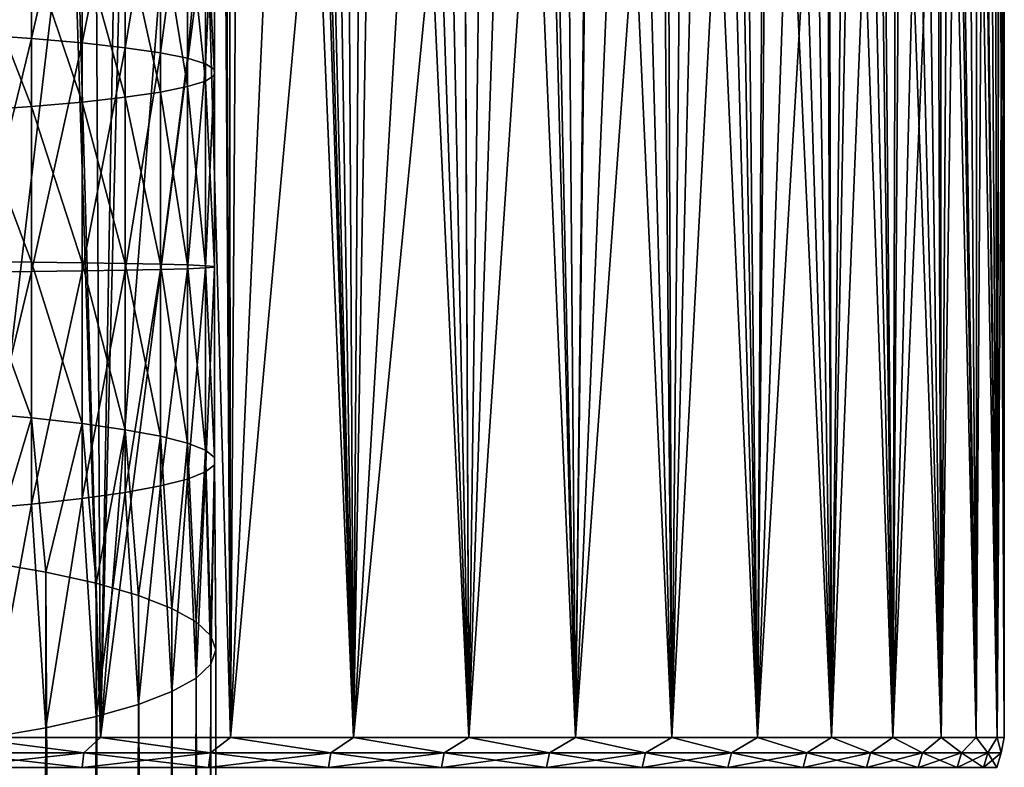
# Model space of a CAD drawing. Header units: metres. Extents: x -109 to 109, y -314 to 82.
# Tile 86 of 191: x 9 to 28, y -55 to -41. Entities that reach past the tile are written whole.
import ezdxf

# ---------------------------------------------------------------- set-up
doc = ezdxf.new("R2010")
doc.units = ezdxf.units.M
doc.layers.add('solid_504261_XXX', color=7, linetype='CONTINUOUS')

msp = doc.modelspace()

# ---------------------------------------------------------------- linework, layer by layer
at = {"layer": 'solid_504261_XXX'}
for points in [[(8.17804, -54.5, 211.506409), (9.233409, 0, 211.163422), (7.950144, 0, 211.574478)], [(8.17804, -54.5, 211.506409), (10.781148, -54.5, 210.574997), (9.233409, 0, 211.163422)], [(10.781148, -54.5, 210.574997), (10.495441, 0, 210.691513), (9.233409, 0, 211.163422)], [(10.781148, -54.5, 210.574997), (11.732738, 0, 210.160141), (10.495441, 0, 210.691513)], [(10.781148, -54.5, 210.574997), (13.280433, -54.5, 209.392929), (11.732738, 0, 210.160141)], [(13.280433, -54.5, 209.392929), (12.942545, 0, 209.570587), (11.732738, 0, 210.160141)], [(13.280433, -54.5, 209.392929), (13.010714, -1.788207, 209.535217), (12.942545, 0, 209.570587)], [(13.280433, -54.5, 209.392929), (13.224458, -3.676319, 209.42276), (13.010714, -1.788207, 209.535217)], [(13.280433, -54.5, 209.392929), (13.603514, -5.711672, 209.217514), (13.224458, -3.676319, 209.42276)], [(13.280433, -54.5, 209.392929), (15.651811, -54.5, 207.971573), (13.603514, -5.711672, 209.217514)], [(15.651811, -54.5, 207.971573), (14.171043, -7.923075, 208.89595), (13.603514, -5.711672, 209.217514)], [(15.651811, -54.5, 207.971573), (14.533951, -9.102632, 208.681091), (14.171043, -7.923075, 208.89595)], [(15.651811, -54.5, 207.971573), (14.947634, -10.320428, 208.427078), (14.533951, -9.102632, 208.681091)], [(15.651811, -54.5, 207.971573), (15.410064, -11.566695, 208.131317), (14.947634, -10.320428, 208.427078)], [(15.651811, -54.5, 207.971573), (15.919526, -12.83775, 207.790466), (15.410064, -11.566695, 208.131317)], [(15.651811, -54.5, 207.971573), (17.872448, -54.5, 206.324631), (15.919526, -12.83775, 207.790466)], [(17.872448, -54.5, 206.324631), (16.475691, -14.131168, 207.399597), (15.919526, -12.83775, 207.790466)], [(17.872448, -54.5, 206.324631), (17.070036, -15.433405, 206.959137), (16.475691, -14.131168, 207.399597)], [(17.872448, -54.5, 206.324631), (17.699224, -16.737448, 206.465652), (17.070036, -15.433405, 206.959137)], [(17.872448, -54.5, 206.324631), (18.346525, -18.02128, 205.926773), (17.699224, -16.737448, 206.465652)], [(17.872448, -54.5, 206.324631), (19.920969, -54.5, 204.467957), (18.346525, -18.02128, 205.926773)], [(19.920969, -54.5, 204.467957), (18.997908, -19.261889, 205.350113), (18.346525, -18.02128, 205.926773)], [(19.920969, -54.5, 204.467957), (19.645939, -20.455242, 204.739243), (18.997908, -19.261889, 205.350113)], [(19.920969, -54.5, 204.467957), (20.281078, -21.589569, 204.101227), (19.645939, -20.455242, 204.739243)], [(19.920969, -54.5, 204.467957), (21.777641, -54.5, 202.419434), (20.281078, -21.589569, 204.101227)], [(21.777641, -54.5, 202.419434), (20.899599, -22.665094, 203.438705), (20.281078, -21.589569, 204.101227)], [(21.777641, -54.5, 202.419434), (21.497587, -23.679602, 202.755341), (20.899599, -22.665094, 203.438705)], [(21.777641, -54.5, 202.419434), (22.068998, -24.628664, 202.058395), (21.497587, -23.679602, 202.755341)], [(21.777641, -54.5, 202.419434), (23.42458, -54.5, 200.198792), (22.068998, -24.628664, 202.058395)], [(23.42458, -54.5, 200.198792), (22.609051, -25.507008, 201.355347), (22.068998, -24.628664, 202.058395)], [(23.42458, -54.5, 200.198792), (23.114702, -26.314953, 200.652908), (22.609051, -25.507008, 201.355347)], [(23.42458, -54.5, 200.198792), (23.580511, -27.047077, 199.962875), (23.114702, -26.314953, 200.652908)], [(23.42458, -54.5, 200.198792), (24.845928, -54.5, 197.827423), (23.580511, -27.047077, 199.962875)], [(24.845928, -54.5, 197.827423), (24.013229, -27.715343, 199.27977), (23.580511, -27.047077, 199.962875)], [(24.845928, -54.5, 197.827423), (24.415382, -28.327312, 198.603271), (24.013229, -27.715343, 199.27977)], [(24.845928, -54.5, 197.827423), (24.792183, -28.890778, 197.92749), (24.415382, -28.327312, 198.603271)], [(24.845928, -54.5, 197.827423), (25.148449, -29.416025, 197.245239), (24.792183, -28.890778, 197.92749)], [(24.845928, -54.5, 197.827423), (26.027998, -54.5, 195.32814), (25.148449, -29.416025, 197.245239)], [(26.027998, -54.5, 195.32814), (25.484108, -29.903143, 196.557404), (25.148449, -29.416025, 197.245239)], [(19.920969, -54.5, 164.626038), (20.963682, -29.817032, 165.726425), (21.6793, -30.281477, 166.555405)], [(20.212566, -30.621603, 164.921967), (20.963682, -29.817032, 165.726425), (19.920969, -54.5, 164.626038)], [(26.027998, -54.5, 195.32814), (25.80002, -30.35507, 195.862854), (25.484108, -29.903143, 196.557404)], [(21.777639, -54.5, 166.674561), (19.920969, -54.5, 164.626038), (21.6793, -30.281477, 166.555405)], [(21.777639, -54.5, 166.674561), (21.6793, -30.281477, 166.555405), (22.362005, -30.709467, 167.411346)], [(26.027998, -54.5, 195.32814), (26.097095, -30.773544, 195.15979), (25.80002, -30.35507, 195.862854)], [(19.429653, -31.388821, 164.146545), (20.212566, -30.621603, 164.921967), (19.920969, -54.5, 164.626038)], [(21.777639, -54.5, 166.674561), (22.362005, -30.709467, 167.411346), (23.01079, -31.101002, 168.292969)], [(26.027998, -54.5, 195.32814), (26.959402, -54.5, 192.725037), (26.097095, -30.773544, 195.15979)], [(26.959402, -54.5, 192.725037), (26.376186, -31.161263, 194.445816), (26.097095, -30.773544, 195.15979)], [(23.42458, -54.5, 168.895203), (21.777639, -54.5, 166.674561), (23.01079, -31.101002, 168.292969)], [(23.42458, -54.5, 168.895203), (23.01079, -31.101002, 168.292969), (23.625923, -31.458467, 169.200806)], [(26.959402, -54.5, 192.725037), (26.636946, -31.518282, 193.721039), (26.376186, -31.161263, 194.445816)], [(19.429653, -31.388821, 164.146545), (19.920969, -54.5, 164.626038), (17.872448, -54.5, 162.769363)], [(18.616348, -32.117638, 163.401749), (19.429653, -31.388821, 164.146545), (17.872448, -54.5, 162.769363)], [(23.42458, -54.5, 168.895203), (23.625923, -31.458467, 169.200806), (24.206932, -31.782696, 170.134705)], [(26.959402, -54.5, 192.725037), (26.879669, -31.84597, 192.983414), (26.636946, -31.518282, 193.721039)], [(23.42458, -54.5, 168.895203), (24.206932, -31.782696, 170.134705), (24.753401, -32.074883, 171.09491)], [(26.959402, -54.5, 192.725037), (27.10268, -32.143112, 192.236893), (26.879669, -31.84597, 192.983414)], [(17.772005, -32.813194, 162.687317), (18.616348, -32.117638, 163.401749), (17.872448, -54.5, 162.769363)], [(24.845928, -54.5, 171.266571), (23.42458, -54.5, 168.895203), (24.753401, -32.074883, 171.09491)], [(24.845928, -54.5, 171.266571), (24.753401, -32.074883, 171.09491), (25.265123, -32.336597, 172.08252)], [(26.959402, -54.5, 192.725037), (27.631174, -54.5, 190.043182), (27.10268, -32.143112, 192.236893)], [(27.631174, -54.5, 190.043182), (27.304976, -32.408669, 191.484436), (27.10268, -32.143112, 192.236893)], [(24.845928, -54.5, 171.266571), (25.265123, -32.336597, 172.08252), (25.740963, -32.568413, 173.097427)], [(26.027996, -54.5, 173.765854), (24.845928, -54.5, 171.266571), (25.740963, -32.568413, 173.097427)], [(26.027996, -54.5, 173.765854), (25.740963, -32.568413, 173.097427), (26.180462, -32.771233, 174.141556)], [(27.631174, -54.5, 190.043182), (27.486231, -32.643482, 190.727371), (27.304976, -32.408669, 191.484436)], [(26.027996, -54.5, 173.765854), (26.180462, -32.771233, 174.141556), (26.581778, -32.945751, 175.214325)], [(27.631174, -54.5, 190.043182), (27.645945, -32.847618, 189.968399), (27.486231, -32.643482, 190.727371)], [(17.772005, -32.813194, 162.687317), (17.872448, -54.5, 162.769363), (15.65181, -54.5, 161.122421)], [(16.89632, -33.477413, 162.003616), (17.772005, -32.813194, 162.687317), (15.65181, -54.5, 161.122421)], [(26.027996, -54.5, 173.765854), (26.581778, -32.945751, 175.214325), (26.94319, -33.092518, 176.315704)], [(27.631174, -54.5, 190.043182), (28.036842, -54.5, 187.30838), (27.645945, -32.847618, 189.968399)], [(28.036842, -54.5, 187.30838), (27.784512, -33.022346, 189.206467), (27.645945, -32.847618, 189.968399)], [(26.959402, -54.5, 176.368958), (26.027996, -54.5, 173.765854), (26.94319, -33.092518, 176.315704)], [(26.959402, -54.5, 176.368958), (26.94319, -33.092518, 176.315704), (27.262033, -33.213554, 177.442688)], [(28.036842, -54.5, 187.30838), (27.902002, -33.168777, 188.44162), (27.784512, -33.022346, 189.206467)], [(27.631174, -54.5, 179.050812), (26.959402, -54.5, 176.368958), (27.262033, -33.213554, 177.442688)], [(27.631174, -54.5, 179.050812), (27.262033, -33.213554, 177.442688), (27.763361, -33.383511, 179.763123)], [(28.036842, -54.5, 187.30838), (27.998505, -33.287468, 187.673264), (27.902002, -33.168777, 188.44162)], [(28.036842, -54.5, 187.30838), (28.073938, -33.37933, 186.901505), (27.998505, -33.287468, 187.673264)], [(15.99824, -34.106495, 161.357651), (16.89632, -33.477413, 162.003616), (15.65181, -54.5, 161.122421)], [(28.036842, -54.5, 181.785614), (27.631174, -54.5, 179.050812), (27.763361, -33.383511, 179.763123)], [(28.036842, -54.5, 181.785614), (27.763361, -33.383511, 179.763123), (28.07015, -33.470982, 182.147736)], [(28.036842, -54.5, 187.30838), (28.172501, -54.5, 184.546997), (28.073938, -33.37933, 186.901505)], [(28.036842, -54.5, 181.785614), (28.07015, -33.470982, 182.147736), (28.172501, -33.494999, 184.546997)], [(28.172501, -54.5, 184.546997), (28.036842, -54.5, 181.785614), (28.172501, -33.494999, 184.546997)], [(28.172501, -54.5, 184.546997), (28.128313, -33.444374, 186.124252), (28.073938, -33.37933, 186.901505)], [(28.172501, -54.5, 184.546997), (28.161369, -33.482975, 185.338867), (28.128313, -33.444374, 186.124252)], [(28.172501, -54.5, 184.546997), (28.172501, -33.494999, 184.546997), (28.161369, -33.482975, 185.338867)], [(15.080247, -34.700184, 160.750443), (15.99824, -34.106495, 161.357651), (15.65181, -54.5, 161.122421)], [(15.080247, -34.700184, 160.750443), (15.65181, -54.5, 161.122421), (13.280432, -54.5, 159.70108)], [(14.144844, -35.259598, 160.182816), (15.080247, -34.700184, 160.750443), (13.280432, -54.5, 159.70108)], [(13.192581, -35.78577, 159.654312), (14.144844, -35.259598, 160.182816), (13.280432, -54.5, 159.70108)], [(13.192581, -35.78577, 159.654312), (13.280432, -54.5, 159.70108), (10.781144, -54.5, 158.518997)], [(12.217308, -36.284813, 159.161423), (13.192581, -35.78577, 159.654312), (10.781144, -54.5, 158.518997)], [(11.225175, -36.754704, 158.707397), (12.217308, -36.284813, 159.161423), (10.781144, -54.5, 158.518997)], [(8.356239, -40.970379, 0.736349), (8.356239, -36.429653, 1.260773), (9.455857, -36.591434, 2.285518)], [(9.455857, -41.046444, 1.770994), (8.356239, -40.970379, 0.736349), (9.455857, -36.591434, 2.285518)], [(9.455857, -41.046444, 1.770994), (9.455857, -36.591434, 2.285518), (10.427602, -36.772026, 3.42943)], [(10.427602, -41.131355, 2.925956), (9.455857, -41.046444, 1.770994), (10.427602, -36.772026, 3.42943)], [(10.222712, -37.194386, 158.294647), (11.225175, -36.754704, 158.707397), (10.781144, -54.5, 158.518997)], [(10.427602, -41.131355, 2.925956), (10.427602, -36.772026, 3.42943), (11.25833, -36.96899, 4.677039)], [(11.25833, -41.223965, 4.185618), (10.427602, -41.131355, 2.925956), (11.25833, -36.96899, 4.677039)], [(11.25833, -41.223965, 4.185618), (11.25833, -36.96899, 4.677039), (11.93681, -37.179665, 6.011475)], [(10.222712, -37.194386, 158.294647), (10.781144, -54.5, 158.518997), (8.178037, -54.5, 157.587601)], [(9.221015, -37.599957, 157.926285), (10.222712, -37.194386, 158.294647), (8.178037, -54.5, 157.587601)], [(11.93681, -41.323017, 5.532945), (11.25833, -41.223965, 4.185618), (11.93681, -37.179665, 6.011475)], [(11.93681, -41.323017, 5.532945), (11.93681, -37.179665, 6.011475), (12.453864, -37.401192, 7.41469)], [(12.453864, -41.427177, 6.949716), (11.93681, -41.323017, 5.532945), (12.453864, -37.401192, 7.41469)], [(12.453864, -41.427177, 6.949716), (12.453864, -37.401192, 7.41469), (12.802501, -37.630585, 8.86771)], [(12.802501, -41.535034, 8.416773), (12.453864, -41.427177, 6.949716), (12.802501, -37.630585, 8.86771)], [(12.802501, -41.535034, 8.416773), (12.802501, -37.630585, 8.86771), (12.978006, -37.864738, 10.350884)], [(12.978006, -41.64513, 9.914274), (12.802501, -41.535034, 8.416773), (12.978006, -37.864738, 10.350884)], [(12.978006, -41.64513, 9.914274), (12.978006, -37.864738, 10.350884), (12.978006, -38.100487, 11.844155)], [(12.978006, -41.755974, 11.42197), (12.978006, -38.100487, 11.844155), (12.802501, -38.334641, 13.32733)], [(12.978006, -41.755974, 11.42197), (12.978006, -41.64513, 9.914274), (12.978006, -38.100487, 11.844155)], [(12.802501, -41.86607, 12.919473), (12.802501, -38.334641, 13.32733), (12.453864, -38.564034, 14.780349)], [(12.802501, -41.86607, 12.919473), (12.978006, -41.755974, 11.42197), (12.802501, -38.334641, 13.32733)], [(12.453864, -41.973923, 14.386529), (12.453864, -38.564034, 14.780349), (11.93681, -38.785564, 16.183565)], [(12.453864, -41.973923, 14.386529), (12.802501, -41.86607, 12.919473), (12.453864, -38.564034, 14.780349)], [(11.93681, -42.078083, 15.8033), (11.93681, -38.785564, 16.183565), (11.25833, -38.996235, 17.518)], [(11.93681, -42.078083, 15.8033), (12.453864, -41.973923, 14.386529), (11.93681, -38.785564, 16.183565)], [(11.25833, -42.177139, 17.150627), (11.25833, -38.996235, 17.518), (10.427602, -39.193199, 18.76561)], [(11.25833, -42.177139, 17.150627), (11.93681, -42.078083, 15.8033), (11.25833, -38.996235, 17.518)], [(10.427602, -42.269749, 18.41029), (10.427602, -39.193199, 18.76561), (9.455857, -39.373795, 19.909521)], [(10.427602, -42.269749, 18.41029), (11.25833, -42.177139, 17.150627), (10.427602, -39.193199, 18.76561)], [(9.455857, -42.35466, 19.565252), (9.455857, -39.373795, 19.909521), (8.356239, -39.535572, 20.934267)], [(9.455857, -42.35466, 19.565252), (10.427602, -42.269749, 18.41029), (9.455857, -39.373795, 19.909521)], [(8.356239, -42.430725, 20.599895), (9.455857, -42.35466, 19.565252), (8.356239, -39.535572, 20.934267)], [(8.356239, -45.538975, 0.591065), (8.356239, -40.970379, 0.736349), (9.455857, -41.046444, 1.770994)], [(9.455857, -45.528801, 1.628452), (8.356239, -45.538975, 0.591065), (9.455857, -41.046444, 1.770994)], [(9.455857, -45.528801, 1.628452), (9.455857, -41.046444, 1.770994), (10.427602, -41.131355, 2.925956)], [(10.427602, -45.517445, 2.786476), (9.455857, -45.528801, 1.628452), (10.427602, -41.131355, 2.925956)], [(10.427602, -45.517445, 2.786476), (10.427602, -41.131355, 2.925956), (11.25833, -41.223965, 4.185618)], [(11.25833, -45.505058, 4.049477), (10.427602, -45.517445, 2.786476), (11.25833, -41.223965, 4.185618)], [(11.25833, -45.505058, 4.049477), (11.25833, -41.223965, 4.185618), (11.93681, -41.323017, 5.532945)], [(11.93681, -45.49181, 5.400375), (11.25833, -45.505058, 4.049477), (11.93681, -41.323017, 5.532945)], [(11.93681, -45.49181, 5.400375), (11.93681, -41.323017, 5.532945), (12.453864, -41.427177, 6.949716)], [(12.453864, -45.477875, 6.820901), (11.93681, -45.49181, 5.400375), (12.453864, -41.427177, 6.949716)], [(12.453864, -45.477875, 6.820901), (12.453864, -41.427177, 6.949716), (12.802501, -41.535034, 8.416773)], [(12.802501, -45.463451, 8.291846), (12.453864, -45.477875, 6.820901), (12.802501, -41.535034, 8.416773)], [(12.802501, -45.463451, 8.291846), (12.802501, -41.535034, 8.416773), (12.978006, -41.64513, 9.914274)], [(12.978006, -45.448727, 9.793318), (12.802501, -45.463451, 8.291846), (12.978006, -41.64513, 9.914274)], [(12.978006, -45.448727, 9.793318), (12.978006, -41.64513, 9.914274), (12.978006, -41.755974, 11.42197)], [(12.802501, -45.419174, 12.806481), (12.802501, -41.86607, 12.919473), (12.453864, -41.973923, 14.386529)], [(12.978006, -45.433899, 11.305011), (12.978006, -41.755974, 11.42197), (12.802501, -41.86607, 12.919473)], [(12.802501, -45.419174, 12.806481), (12.978006, -45.433899, 11.305011), (12.802501, -41.86607, 12.919473)], [(12.978006, -45.433899, 11.305011), (12.978006, -45.448727, 9.793318), (12.978006, -41.755974, 11.42197)], [(12.453864, -45.404747, 14.277427), (12.453864, -41.973923, 14.386529), (11.93681, -42.078083, 15.8033)], [(12.453864, -45.404747, 14.277427), (12.802501, -45.419174, 12.806481), (12.453864, -41.973923, 14.386529)], [(11.25833, -45.377567, 17.048851), (11.25833, -42.177139, 17.150627), (10.427602, -42.269749, 18.41029)], [(11.93681, -45.390816, 15.697953), (11.93681, -42.078083, 15.8033), (11.25833, -42.177139, 17.150627)], [(11.25833, -45.377567, 17.048851), (11.93681, -45.390816, 15.697953), (11.25833, -42.177139, 17.150627)], [(11.93681, -45.390816, 15.697953), (12.453864, -45.404747, 14.277427), (11.93681, -42.078083, 15.8033)], [(9.455857, -45.353825, 19.469877), (9.455857, -42.35466, 19.565252), (8.356239, -42.430725, 20.599895)], [(8.356239, -45.343647, 20.507263), (9.455857, -45.353825, 19.469877), (8.356239, -42.430725, 20.599895)], [(10.427602, -45.365181, 18.311852), (10.427602, -42.269749, 18.41029), (9.455857, -42.35466, 19.565252)], [(9.455857, -45.353825, 19.469877), (10.427602, -45.365181, 18.311852), (9.455857, -42.35466, 19.565252)], [(10.427602, -45.365181, 18.311852), (11.25833, -45.377567, 17.048851), (10.427602, -42.269749, 18.41029)], [(9.455857, -48.35054, 19.624056), (9.455857, -45.353825, 19.469877), (8.356239, -45.343647, 20.507263)], [(8.356239, -48.254196, 20.657009), (9.455857, -48.35054, 19.624056), (8.356239, -45.343647, 20.507263)], [(10.427602, -48.458088, 18.470982), (10.427602, -45.365181, 18.311852), (9.455857, -45.353825, 19.469877)], [(9.455857, -48.35054, 19.624056), (10.427602, -48.458088, 18.470982), (9.455857, -45.353825, 19.469877)], [(11.25833, -48.575382, 17.213377), (11.25833, -45.377567, 17.048851), (10.427602, -45.365181, 18.311852)], [(10.427602, -48.458088, 18.470982), (11.25833, -48.575382, 17.213377), (10.427602, -45.365181, 18.311852)], [(11.93681, -48.700844, 15.868253), (11.93681, -45.390816, 15.697953), (11.25833, -45.377567, 17.048851)], [(11.25833, -48.575382, 17.213377), (11.93681, -48.700844, 15.868253), (11.25833, -45.377567, 17.048851)], [(12.453864, -48.832771, 14.453796), (12.453864, -45.404747, 14.277427), (11.93681, -45.390816, 15.697953)], [(11.93681, -48.700844, 15.868253), (12.453864, -48.832771, 14.453796), (11.93681, -45.390816, 15.697953)], [(12.802501, -48.969379, 12.989138), (12.802501, -45.419174, 12.806481), (12.453864, -45.404747, 14.277427)], [(12.453864, -48.832771, 14.453796), (12.802501, -48.969379, 12.989138), (12.453864, -45.404747, 14.277427)], [(12.453864, -49.525269, 7.029137), (12.453864, -45.477875, 6.820901), (12.802501, -45.463451, 8.291846)], [(12.802501, -49.38866, 8.493796), (12.453864, -49.525269, 7.029137), (12.802501, -45.463451, 8.291846)], [(12.978006, -49.108822, 11.494083), (12.978006, -45.433899, 11.305011), (12.802501, -45.419174, 12.806481)], [(12.802501, -48.969379, 12.989138), (12.978006, -49.108822, 11.494083), (12.802501, -45.419174, 12.806481)], [(12.802501, -49.38866, 8.493796), (12.802501, -45.463451, 8.291846), (12.978006, -45.448727, 9.793318)], [(12.978006, -49.249218, 9.988851), (12.802501, -49.38866, 8.493796), (12.978006, -45.448727, 9.793318)], [(12.978006, -49.249218, 9.988851), (12.978006, -45.448727, 9.793318), (12.978006, -45.433899, 11.305011)], [(12.978006, -49.108822, 11.494083), (12.978006, -49.249218, 9.988851), (12.978006, -45.433899, 11.305011)], [(8.356239, -50.103844, 0.825925), (8.356239, -45.538975, 0.591065), (9.455857, -45.528801, 1.628452)], [(9.455857, -50.0075, 1.858878), (8.356239, -50.103844, 0.825925), (9.455857, -45.528801, 1.628452)], [(9.455857, -50.0075, 1.858878), (9.455857, -45.528801, 1.628452), (10.427602, -45.517445, 2.786476)], [(10.427602, -49.899952, 3.011953), (9.455857, -50.0075, 1.858878), (10.427602, -45.517445, 2.786476)], [(10.427602, -49.899952, 3.011953), (10.427602, -45.517445, 2.786476), (11.25833, -45.505058, 4.049477)], [(11.25833, -49.782658, 4.269557), (10.427602, -49.899952, 3.011953), (11.25833, -45.505058, 4.049477)], [(11.25833, -49.782658, 4.269557), (11.25833, -45.505058, 4.049477), (11.93681, -45.49181, 5.400375)], [(11.93681, -49.657196, 5.614682), (11.25833, -49.782658, 4.269557), (11.93681, -45.49181, 5.400375)], [(11.93681, -49.657196, 5.614682), (11.93681, -45.49181, 5.400375), (12.453864, -45.477875, 6.820901)], [(12.453864, -49.525269, 7.029137), (11.93681, -49.657196, 5.614682), (12.453864, -45.477875, 6.820901)], [(8.620595, -51.124458, 20.813461), (9.455857, -48.35054, 19.624056), (8.356239, -48.254196, 20.657009)], [(8.620595, -51.124458, 20.813461), (9.730639, -51.317219, 19.72028), (9.455857, -48.35054, 19.624056)], [(9.730639, -51.317219, 19.72028), (10.427602, -48.458088, 18.470982), (9.455857, -48.35054, 19.624056)], [(9.730639, -51.317219, 19.72028), (10.698791, -51.531803, 18.5033), (10.427602, -48.458088, 18.470982)], [(10.698791, -51.531803, 18.5033), (11.25833, -48.575382, 17.213377), (10.427602, -48.458088, 18.470982)], [(10.698791, -51.531803, 18.5033), (11.510928, -51.765091, 17.180269), (11.25833, -48.575382, 17.213377)], [(11.510928, -51.765091, 17.180269), (11.93681, -48.700844, 15.868253), (11.25833, -48.575382, 17.213377)], [(11.510928, -51.765091, 17.180269), (12.155211, -52.013672, 15.77048), (11.93681, -48.700844, 15.868253)], [(12.155211, -52.013672, 15.77048), (12.453864, -48.832771, 14.453796), (11.93681, -48.700844, 15.868253)], [(12.155211, -52.013672, 15.77048), (12.622244, -52.27393, 14.29449), (12.453864, -48.832771, 14.453796)], [(12.622244, -52.27393, 14.29449), (12.802501, -48.969379, 12.989138), (12.453864, -48.832771, 14.453796)], [(12.622244, -52.27393, 14.29449), (12.905215, -52.542065, 12.773822), (12.802501, -48.969379, 12.989138)], [(12.905215, -52.542065, 12.773822), (12.978006, -49.108822, 11.494083), (12.802501, -48.969379, 12.989138)], [(12.905215, -53.086269, 9.68748), (12.802501, -49.38866, 8.493796), (12.978006, -49.249218, 9.988851)], [(12.905215, -52.542065, 12.773822), (13, -52.814167, 11.230651), (12.978006, -49.108822, 11.494083)], [(13, -52.814167, 11.230651), (12.905215, -53.086269, 9.68748), (12.978006, -49.249218, 9.988851)], [(13, -52.814167, 11.230651), (12.978006, -49.249218, 9.988851), (12.978006, -49.108822, 11.494083)], [(12.622244, -53.354404, 8.166812), (12.453864, -49.525269, 7.029137), (12.802501, -49.38866, 8.493796)], [(12.905215, -53.086269, 9.68748), (12.622244, -53.354404, 8.166812), (12.802501, -49.38866, 8.493796)], [(12.155211, -53.614662, 6.690822), (11.93681, -49.657196, 5.614682), (12.453864, -49.525269, 7.029137)], [(12.622244, -53.354404, 8.166812), (12.155211, -53.614662, 6.690822), (12.453864, -49.525269, 7.029137)], [(10.698791, -54.096531, 3.958002), (10.427602, -49.899952, 3.011953), (11.25833, -49.782658, 4.269557)], [(11.510928, -53.863247, 5.281033), (10.698791, -54.096531, 3.958002), (11.25833, -49.782658, 4.269557)], [(11.510928, -53.863247, 5.281033), (11.25833, -49.782658, 4.269557), (11.93681, -49.657196, 5.614682)], [(12.155211, -53.614662, 6.690822), (11.510928, -53.863247, 5.281033), (11.93681, -49.657196, 5.614682)], [(8.620595, -54.503876, 1.647842), (8.356239, -50.103844, 0.825925), (9.455857, -50.0075, 1.858878)], [(9.730639, -54.311119, 2.741023), (8.620595, -54.503876, 1.647842), (9.455857, -50.0075, 1.858878)], [(9.730639, -54.311119, 2.741023), (9.455857, -50.0075, 1.858878), (10.427602, -49.899952, 3.011953)], [(10.698791, -54.096531, 3.958002), (9.730639, -54.311119, 2.741023), (10.427602, -49.899952, 3.011953)], [(9.730639, -246.112198, 54.06789), (9.730639, -51.317219, 19.72028), (8.620595, -51.124458, 20.813461)], [(8.620595, -245.919434, 55.161072), (9.730639, -246.112198, 54.06789), (8.620595, -51.124458, 20.813461)], [(10.698791, -246.326782, 52.85091), (10.698791, -51.531803, 18.5033), (9.730639, -51.317219, 19.72028)], [(9.730639, -246.112198, 54.06789), (10.698791, -246.326782, 52.85091), (9.730639, -51.317219, 19.72028)], [(11.510928, -246.560059, 51.527878), (11.510928, -51.765091, 17.180269), (10.698791, -51.531803, 18.5033)], [(10.698791, -246.326782, 52.85091), (11.510928, -246.560059, 51.527878), (10.698791, -51.531803, 18.5033)], [(12.155211, -246.80864, 50.118092), (12.155211, -52.013672, 15.77048), (11.510928, -51.765091, 17.180269)], [(11.510928, -246.560059, 51.527878), (12.155211, -246.80864, 50.118092), (11.510928, -51.765091, 17.180269)], [(12.622244, -247.068909, 48.642101), (12.622244, -52.27393, 14.29449), (12.155211, -52.013672, 15.77048)], [(12.155211, -246.80864, 50.118092), (12.622244, -247.068909, 48.642101), (12.155211, -52.013672, 15.77048)], [(12.905215, -247.337036, 47.121433), (12.905215, -52.542065, 12.773822), (12.622244, -52.27393, 14.29449)], [(12.622244, -247.068909, 48.642101), (12.905215, -247.337036, 47.121433), (12.622244, -52.27393, 14.29449)], [(13, -247.609146, 45.578262), (13, -52.814167, 11.230651), (12.905215, -52.542065, 12.773822)], [(12.905215, -247.337036, 47.121433), (13, -247.609146, 45.578262), (12.905215, -52.542065, 12.773822)], [(12.905215, -247.881241, 44.035091), (12.905215, -53.086269, 9.68748), (13, -52.814167, 11.230651)], [(13, -247.609146, 45.578262), (12.905215, -247.881241, 44.035091), (13, -52.814167, 11.230651)], [(12.622244, -248.149384, 42.514423), (12.622244, -53.354404, 8.166812), (12.905215, -53.086269, 9.68748)], [(12.905215, -247.881241, 44.035091), (12.622244, -248.149384, 42.514423), (12.905215, -53.086269, 9.68748)], [(12.155211, -248.409637, 41.038433), (12.155211, -53.614662, 6.690822), (12.622244, -53.354404, 8.166812)], [(12.622244, -248.149384, 42.514423), (12.155211, -248.409637, 41.038433), (12.622244, -53.354404, 8.166812)], [(11.510928, -248.658218, 39.628643), (11.510928, -53.863247, 5.281033), (12.155211, -53.614662, 6.690822)], [(12.155211, -248.409637, 41.038433), (11.510928, -248.658218, 39.628643), (12.155211, -53.614662, 6.690822)], [(10.698791, -248.89151, 38.305611), (10.698791, -54.096531, 3.958002), (11.510928, -53.863247, 5.281033)], [(11.510928, -248.658218, 39.628643), (10.698791, -248.89151, 38.305611), (11.510928, -53.863247, 5.281033)], [(9.730639, -249.106094, 37.088631), (9.730639, -54.311119, 2.741023), (10.698791, -54.096531, 3.958002)], [(10.698791, -248.89151, 38.305611), (9.730639, -249.106094, 37.088631), (10.698791, -54.096531, 3.958002)], [(8.620595, -249.298843, 35.995453), (8.620595, -54.503876, 1.647842), (9.730639, -54.311119, 2.741023)], [(9.730639, -249.106094, 37.088631), (8.620595, -249.298843, 35.995453), (9.730639, -54.311119, 2.741023)], [(7.92899, -54.792637, 157.543335), (8.178037, -54.5, 157.587601), (10.459949, -54.792637, 158.419312)], [(10.459949, -54.792637, 210.674683), (8.17804, -54.5, 211.506409), (7.92899, -54.792637, 211.550659)], [(10.459949, -54.792637, 158.419312), (8.178037, -54.5, 157.587601), (10.781144, -54.5, 158.518997)], [(10.459949, -54.792637, 210.674683), (10.781148, -54.5, 210.574997), (8.17804, -54.5, 211.506409)], [(10.459949, -54.792637, 158.419312), (10.781144, -54.5, 158.518997), (12.896179, -54.792637, 159.531906)], [(12.896179, -54.792637, 209.562103), (10.781148, -54.5, 210.574997), (10.459949, -54.792637, 210.674683)], [(12.896179, -54.792637, 159.531906), (10.781144, -54.5, 158.518997), (13.280432, -54.5, 159.70108)], [(12.896179, -54.792637, 209.562103), (13.280433, -54.5, 209.392929), (10.781148, -54.5, 210.574997)], [(12.896179, -54.792637, 159.531906), (13.280432, -54.5, 159.70108), (15.215621, -54.792637, 160.871033)], [(15.215621, -54.792637, 208.222961), (13.280433, -54.5, 209.392929), (12.896179, -54.792637, 209.562103)], [(15.215621, -54.792637, 160.871033), (13.280432, -54.5, 159.70108), (15.65181, -54.5, 161.122421)], [(15.215621, -54.792637, 208.222961), (15.651811, -54.5, 207.971573), (13.280433, -54.5, 209.392929)], [(15.215621, -54.792637, 160.871033), (15.65181, -54.5, 161.122421), (17.397268, -54.792637, 162.424576)], [(17.397268, -54.792637, 206.669418), (15.651811, -54.5, 207.971573), (15.215621, -54.792637, 208.222961)], [(17.397268, -54.792637, 162.424576), (15.65181, -54.5, 161.122421), (17.872448, -54.5, 162.769363)], [(17.397268, -54.792637, 206.669418), (17.872448, -54.5, 206.324631), (15.651811, -54.5, 207.971573)], [(17.397268, -54.792637, 162.424576), (17.872448, -54.5, 162.769363), (19.421362, -54.792637, 164.178467)], [(19.421362, -54.792637, 204.915543), (17.872448, -54.5, 206.324631), (17.397268, -54.792637, 206.669418)], [(19.421362, -54.792637, 164.178467), (17.872448, -54.5, 162.769363), (19.920969, -54.5, 164.626038)], [(19.421362, -54.792637, 204.915543), (19.920969, -54.5, 204.467957), (17.872448, -54.5, 206.324631)], [(19.421362, -54.792637, 164.178467), (19.920969, -54.5, 164.626038), (21.269573, -54.792637, 166.116806)], [(21.269573, -54.792637, 202.977188), (19.920969, -54.5, 204.467957), (19.421362, -54.792637, 204.915543)], [(21.269573, -54.792637, 166.116806), (19.920969, -54.5, 164.626038), (21.777639, -54.5, 166.674561)], [(21.269573, -54.792637, 202.977188), (21.777641, -54.5, 202.419434), (19.920969, -54.5, 204.467957)], [(21.269573, -54.792637, 166.116806), (21.777639, -54.5, 166.674561), (22.925163, -54.792637, 168.222061)], [(22.925163, -54.792637, 200.871933), (21.777641, -54.5, 202.419434), (21.269573, -54.792637, 202.977188)], [(22.925163, -54.792637, 168.222061), (21.777639, -54.5, 166.674561), (23.42458, -54.5, 168.895203)], [(22.925163, -54.792637, 200.871933), (23.42458, -54.5, 200.198792), (21.777641, -54.5, 202.419434)], [(22.925163, -54.792637, 168.222061), (23.42458, -54.5, 168.895203), (24.37314, -54.792637, 170.475159)], [(24.37314, -54.792637, 198.618835), (23.42458, -54.5, 200.198792), (22.925163, -54.792637, 200.871933)], [(24.37314, -54.792637, 170.475159), (23.42458, -54.5, 168.895203), (24.845928, -54.5, 171.266571)], [(24.37314, -54.792637, 198.618835), (24.845928, -54.5, 197.827423), (23.42458, -54.5, 200.198792)], [(24.37314, -54.792637, 170.475159), (24.845928, -54.5, 171.266571), (25.600389, -54.792637, 172.855698)], [(25.600389, -54.792637, 196.238312), (24.845928, -54.5, 197.827423), (24.37314, -54.792637, 198.618835)], [(25.600389, -54.792637, 172.855698), (24.845928, -54.5, 171.266571), (26.027996, -54.5, 173.765854)], [(25.600389, -54.792637, 196.238312), (26.027998, -54.5, 195.32814), (24.845928, -54.5, 197.827423)], [(25.600389, -54.792637, 172.855698), (26.027996, -54.5, 173.765854), (26.595798, -54.792637, 175.342102)], [(26.595798, -54.792637, 193.751892), (26.027998, -54.5, 195.32814), (25.600389, -54.792637, 196.238312)], [(26.595798, -54.792637, 175.342102), (26.027996, -54.5, 173.765854), (26.959402, -54.5, 176.368958)], [(26.595798, -54.792637, 193.751892), (26.959402, -54.5, 192.725037), (26.027998, -54.5, 195.32814)], [(26.595798, -54.792637, 175.342102), (26.959402, -54.5, 176.368958), (27.350351, -54.792637, 177.91188)], [(27.350351, -54.792637, 191.182129), (26.959402, -54.5, 192.725037), (26.595798, -54.792637, 193.751892)], [(27.350351, -54.792637, 177.91188), (26.959402, -54.5, 176.368958), (27.631174, -54.5, 179.050812)], [(27.350351, -54.792637, 191.182129), (27.631174, -54.5, 190.043182), (26.959402, -54.5, 192.725037)], [(27.350351, -54.792637, 177.91188), (27.631174, -54.5, 179.050812), (27.857216, -54.792637, 180.541733)], [(27.857216, -54.792637, 188.552261), (27.631174, -54.5, 190.043182), (27.350351, -54.792637, 191.182129)], [(27.857216, -54.792637, 180.541733), (27.631174, -54.5, 179.050812), (28.036842, -54.5, 181.785614)], [(27.857216, -54.792637, 188.552261), (28.036842, -54.5, 187.30838), (27.631174, -54.5, 190.043182)], [(27.857216, -54.792637, 180.541733), (28.036842, -54.5, 181.785614), (28.111801, -54.792637, 183.20787)], [(28.111801, -54.792637, 185.886124), (28.036842, -54.5, 187.30838), (27.857216, -54.792637, 188.552261)], [(28.111801, -54.792637, 183.20787), (28.036842, -54.5, 181.785614), (28.172501, -54.5, 184.546997)], [(28.111801, -54.792637, 185.886124), (28.172501, -54.5, 184.546997), (28.036842, -54.5, 187.30838)], [(28.111801, -54.792637, 183.20787), (28.172501, -54.5, 184.546997), (28.111801, -54.792637, 185.886124)], [(7.92899, -54.792637, 211.550659), (7.90491, -55.074299, 211.468658), (10.428182, -55.074299, 210.595337)], [(10.459949, -54.792637, 158.419312), (10.428182, -55.074299, 158.498657), (7.90491, -55.074299, 157.625351)], [(7.92899, -54.792637, 157.543335), (10.459949, -54.792637, 158.419312), (7.90491, -55.074299, 157.625351)], [(10.459949, -54.792637, 210.674683), (7.92899, -54.792637, 211.550659), (10.428182, -55.074299, 210.595337)], [(10.459949, -54.792637, 210.674683), (10.428182, -55.074299, 210.595337), (12.857015, -55.074299, 209.48613)], [(12.896179, -54.792637, 159.531906), (12.857015, -55.074299, 159.607864), (10.428182, -55.074299, 158.498657)], [(10.459949, -54.792637, 158.419312), (12.896179, -54.792637, 159.531906), (10.428182, -55.074299, 158.498657)], [(12.896179, -54.792637, 209.562103), (10.459949, -54.792637, 210.674683), (12.857015, -55.074299, 209.48613)], [(12.896179, -54.792637, 209.562103), (12.857015, -55.074299, 209.48613), (15.169412, -55.074299, 208.151062)], [(15.215621, -54.792637, 160.871033), (15.169412, -55.074299, 160.942932), (12.857015, -55.074299, 159.607864)], [(12.896179, -54.792637, 159.531906), (15.215621, -54.792637, 160.871033), (12.857015, -55.074299, 159.607864)], [(15.215621, -54.792637, 208.222961), (12.896179, -54.792637, 209.562103), (15.169412, -55.074299, 208.151062)], [(15.215621, -54.792637, 208.222961), (15.169412, -55.074299, 208.151062), (17.344433, -55.074299, 206.602234)], [(17.397268, -54.792637, 162.424576), (17.344433, -55.074299, 162.49176), (15.169412, -55.074299, 160.942932)], [(15.215621, -54.792637, 160.871033), (17.397268, -54.792637, 162.424576), (15.169412, -55.074299, 160.942932)], [(17.397268, -54.792637, 206.669418), (15.215621, -54.792637, 208.222961), (17.344433, -55.074299, 206.602234)], [(17.397268, -54.792637, 206.669418), (17.344433, -55.074299, 206.602234), (19.362379, -55.074299, 204.853683)], [(19.421362, -54.792637, 164.178467), (19.362379, -55.074299, 164.240326), (17.344433, -55.074299, 162.49176)], [(17.397268, -54.792637, 162.424576), (19.421362, -54.792637, 164.178467), (17.344433, -55.074299, 162.49176)], [(19.421362, -54.792637, 204.915543), (17.397268, -54.792637, 206.669418), (19.362379, -55.074299, 204.853683)], [(19.421362, -54.792637, 204.915543), (19.362379, -55.074299, 204.853683), (21.204977, -55.074299, 202.921219)], [(21.269573, -54.792637, 166.116806), (21.204977, -55.074299, 166.172775), (19.362379, -55.074299, 164.240326)], [(19.421362, -54.792637, 164.178467), (21.269573, -54.792637, 166.116806), (19.362379, -55.074299, 164.240326)], [(21.269573, -54.792637, 202.977188), (19.421362, -54.792637, 204.915543), (21.204977, -55.074299, 202.921219)], [(21.269573, -54.792637, 202.977188), (21.204977, -55.074299, 202.921219), (22.855541, -55.074299, 200.822357)], [(22.925163, -54.792637, 168.222061), (22.855541, -55.074299, 168.271637), (21.204977, -55.074299, 166.172775)], [(21.269573, -54.792637, 166.116806), (22.925163, -54.792637, 168.222061), (21.204977, -55.074299, 166.172775)], [(22.925163, -54.792637, 200.871933), (21.269573, -54.792637, 202.977188), (22.855541, -55.074299, 200.822357)], [(22.925163, -54.792637, 200.871933), (22.855541, -55.074299, 200.822357), (24.29912, -55.074299, 198.576111)], [(24.37314, -54.792637, 170.475159), (24.29912, -55.074299, 170.517899), (22.855541, -55.074299, 168.271637)], [(22.925163, -54.792637, 168.222061), (24.37314, -54.792637, 170.475159), (22.855541, -55.074299, 168.271637)], [(24.37314, -54.792637, 198.618835), (22.925163, -54.792637, 200.871933), (24.29912, -55.074299, 198.576111)], [(24.37314, -54.792637, 198.618835), (24.29912, -55.074299, 198.576111), (25.522642, -55.074299, 196.202805)], [(25.600389, -54.792637, 172.855698), (25.522642, -55.074299, 172.891205), (24.29912, -55.074299, 170.517899)], [(24.37314, -54.792637, 170.475159), (25.600389, -54.792637, 172.855698), (24.29912, -55.074299, 170.517899)], [(25.600389, -54.792637, 196.238312), (24.37314, -54.792637, 198.618835), (25.522642, -55.074299, 196.202805)], [(25.600389, -54.792637, 196.238312), (25.522642, -55.074299, 196.202805), (26.515028, -55.074299, 193.723938)], [(26.595798, -54.792637, 175.342102), (26.515028, -55.074299, 175.370056), (25.522642, -55.074299, 172.891205)], [(25.600389, -54.792637, 172.855698), (26.595798, -54.792637, 175.342102), (25.522642, -55.074299, 172.891205)], [(26.595798, -54.792637, 193.751892), (25.600389, -54.792637, 196.238312), (26.515028, -55.074299, 193.723938)], [(26.595798, -54.792637, 193.751892), (26.515028, -55.074299, 193.723938), (27.26729, -55.074299, 191.161972)], [(27.350351, -54.792637, 177.91188), (27.26729, -55.074299, 177.932022), (26.515028, -55.074299, 175.370056)], [(26.595798, -54.792637, 175.342102), (27.350351, -54.792637, 177.91188), (26.515028, -55.074299, 175.370056)], [(27.350351, -54.792637, 191.182129), (26.595798, -54.792637, 193.751892), (27.26729, -55.074299, 191.161972)], [(27.350351, -54.792637, 191.182129), (27.26729, -55.074299, 191.161972), (27.772614, -55.074299, 188.5401)], [(27.857216, -54.792637, 180.541733), (27.772614, -55.074299, 180.553894), (27.26729, -55.074299, 177.932022)], [(27.350351, -54.792637, 177.91188), (27.857216, -54.792637, 180.541733), (27.26729, -55.074299, 177.932022)], [(27.857216, -54.792637, 188.552261), (27.350351, -54.792637, 191.182129), (27.772614, -55.074299, 188.5401)], [(27.857216, -54.792637, 188.552261), (27.772614, -55.074299, 188.5401), (28.026426, -55.074299, 185.882065)], [(28.111801, -54.792637, 183.20787), (28.026426, -55.074299, 183.211929), (27.772614, -55.074299, 180.553894)], [(27.857216, -54.792637, 180.541733), (28.111801, -54.792637, 183.20787), (27.772614, -55.074299, 180.553894)], [(28.111801, -54.792637, 185.886124), (27.857216, -54.792637, 188.552261), (28.026426, -55.074299, 185.882065)], [(28.111801, -54.792637, 185.886124), (28.026426, -55.074299, 185.882065), (28.026426, -55.074299, 183.211929)], [(28.111801, -54.792637, 183.20787), (28.111801, -54.792637, 185.886124), (28.026426, -55.074299, 183.211929)]]:
    msp.add_3dface(points, dxfattribs=at)

doc.saveas('drawing.dxf')
